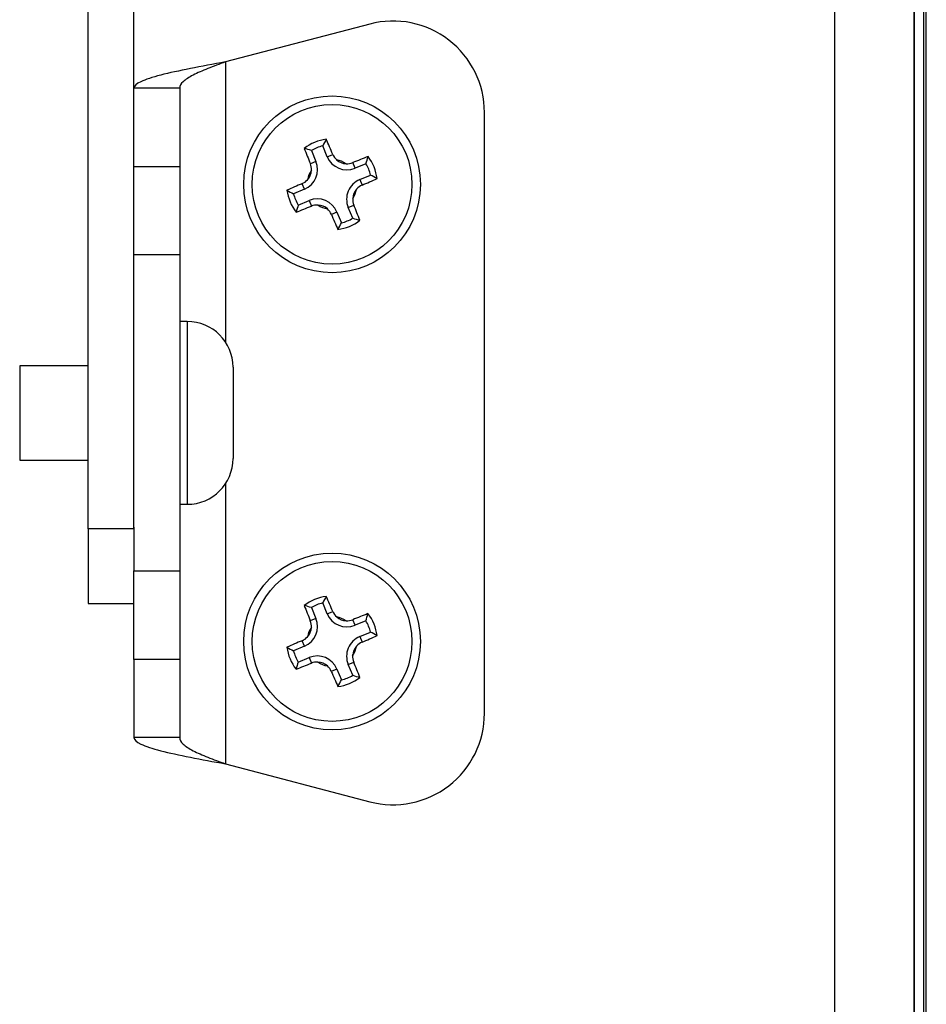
# Model space of a CAD drawing. Header units: inches. Extents: x 53216 to 117387, y -66787 to -22834.
# Tile 108 of 256: x 60653 to 60659, y -30144 to -30138. Entities that reach past the tile are written whole.
import ezdxf

# ---------------------------------------------------------------- set-up
doc = ezdxf.new("R2010")
doc.units = ezdxf.units.IN
doc.header["$MEASUREMENT"] = 0
doc.layers.add('FAKRO LOFT LADDERS', color=7, linetype='Continuous')

msp = doc.modelspace()

# ---------------------------------------------------------------- linework, layer by layer
at = {"layer": 'FAKRO LOFT LADDERS', "color": 7, "linetype": 'Continuous'}
for p, q in [((60659.1365, -30202.27), (60659.1365, -30084.4008)), ((60659.1518, -30202.2854), (60659.1518, -30084.3854)), ((60659.0715, -30202.205), (60659.0715, -30084.4658)), ((60659.0715, -30084.4658), (60659.0715, -30202.205)), ((60658.5518, -30201.6854), (60658.5518, -30084.9854)), ((60653.6518, -30141.1458), (60653.6518, -30112.1771)), ((60653.9518, -30141.1458), (60653.9518, -30112.1771)), ((60655.4993, -30137.8332), (60654.5518, -30138.0823)), ((60654.5518, -30138.0823), (60654.5518, -30139.9196)), ((60654.2518, -30138.2545), (60653.9518, -30138.2545)), ((60654.2518, -30138.2545), (60654.2518, -30138.7678)), ((60656.2518, -30142.3573), (60656.2518, -30138.4135)), ((60655.1164, -30138.6634), (60655.146, -30138.7347)), ((60655.22, -30138.704), (60655.1904, -30138.6327)), ((60655.22, -30138.704), (60655.2566, -30138.6888)), ((60653.9518, -30138.7678), (60654.2518, -30138.7678)), ((60654.2518, -30138.7678), (60654.2518, -30139.3481)), ((60655.146, -30138.7347), (60655.1093, -30138.7498)), ((60655.4028, -30138.7796), (60655.3876, -30138.743)), ((60655.474, -30138.7501), (60655.4028, -30138.7796)), ((60655.4335, -30138.8536), (60655.5046, -30138.8242)), ((60655.4335, -30138.8536), (60655.4487, -30138.8903)), ((60655.0703, -30138.9175), (60654.9992, -30138.947)), ((60655.0703, -30138.9175), (60655.0551, -30138.8809)), ((60655.0299, -30139.021), (60655.101, -30138.9915)), ((60655.101, -30138.9915), (60655.1162, -30139.0282)), ((60655.3579, -30139.0365), (60655.3945, -30139.0213)), ((60655.3873, -30139.1074), (60655.3579, -30139.0365)), ((60655.2839, -30139.0672), (60655.2472, -30139.0824)), ((60655.2839, -30139.0672), (60655.3133, -30139.1381)), ((60654.2518, -30139.3481), (60653.9518, -30139.3481)), ((60654.2518, -30139.3481), (60654.2518, -30141.4227)), ((60654.3018, -30139.7854), (60654.2518, -30139.7854)), ((60654.3018, -30139.7854), (60654.3018, -30140.9854)), ((60653.2018, -30140.0754), (60653.2018, -30140.6954)), ((60653.6518, -30140.0754), (60653.2018, -30140.0754)), ((60654.6018, -30140.0854), (60654.6018, -30140.6854)), ((60653.2018, -30140.6954), (60653.6518, -30140.6954)), ((60654.5518, -30140.8512), (60654.5518, -30142.6885)), ((60654.2518, -30140.9854), (60654.3018, -30140.9854)), ((60653.6518, -30141.1458), (60653.6518, -30141.6354)), ((60653.9518, -30141.1458), (60653.6518, -30141.1458)), ((60653.9518, -30141.1355), (60653.9518, -30141.4227)), ((60653.9518, -30141.4227), (60654.2518, -30141.4227)), ((60653.9518, -30142.003), (60653.9518, -30141.4227)), ((60654.2518, -30141.4227), (60654.2518, -30142.003)), ((60653.6518, -30141.6354), (60653.9518, -30141.6354)), ((60655.2198, -30141.7036), (60655.1904, -30141.6327)), ((60655.1164, -30141.6634), (60655.1458, -30141.7343)), ((60655.2198, -30141.7036), (60655.2565, -30141.6884)), ((60655.1458, -30141.7343), (60655.1092, -30141.7495)), ((60655.4027, -30141.7793), (60655.3875, -30141.7426)), ((60655.4738, -30141.7498), (60655.4027, -30141.7793)), ((60655.4334, -30141.8533), (60655.5045, -30141.8238)), ((60655.0702, -30141.9172), (60655.055, -30141.8805)), ((60655.4334, -30141.8533), (60655.4486, -30141.8899)), ((60655.0702, -30141.9172), (60654.9991, -30141.9466)), ((60653.9518, -30142.003), (60653.9518, -30142.5163)), ((60654.2518, -30142.003), (60653.9518, -30142.003)), ((60654.2518, -30142.003), (60654.2518, -30142.5163)), ((60655.0297, -30142.0207), (60655.1008, -30141.9912)), ((60655.1008, -30141.9912), (60655.116, -30142.0278)), ((60655.3577, -30142.0362), (60655.3944, -30142.021)), ((60655.2837, -30142.0669), (60655.2471, -30142.082)), ((60655.2837, -30142.0669), (60655.3133, -30142.1381)), ((60655.3873, -30142.1074), (60655.3577, -30142.0362)), ((60654.2518, -30142.5163), (60653.9518, -30142.5163)), ((60654.5518, -30142.6885), (60655.4993, -30142.9376))]:
    msp.add_line(p, q, dxfattribs=at)
for centre, radius in [((60655.2518, -30138.8854), 0.58), ((60655.2518, -30138.8854), 0.5244), ((60655.2518, -30141.8854), 0.58), ((60655.2518, -30141.8854), 0.5244)]:
    msp.add_circle(centre, radius, dxfattribs=at)
for centre, radius, start, end in [((60655.6518, -30138.4135), 0.6, 0, 104.72873), ((60655.2518, -30138.8854), 0.2983, 97.30288, 127.74246), ((60655.9783, -30139.0334), 0.8839, 149.85398, 153.04177), ((60643.9899, -30143.4759), 12.2416, 23.02037, 23.52608), ((60666.4575, -30134.1591), 12.2416, 201.51927, 202.02497), ((60654.8433, -30139.504), 0.8839, 72.00358, 75.19136), ((60655.2518, -30138.8854), 0.2601, 103.6614, 121.38395), ((60655.3492, -30138.6504), 0.1399, 202.52267, 292.52267), ((60655.3499, -30138.6492), 0.1013, 203.01686, 227.99224), ((60655.2518, -30138.8854), 0.1638, 55.61751, 79.36868), ((60655.3492, -30138.6504), 0.1, 227.79609, 267.1901), ((60659.9771, -30150.0884), 12.2386, 111.51906, 112.02426), ((60654.6338, -30138.4769), 0.8835, 341.9829, 345.17292), ((60655.2518, -30138.8854), 0.2983, 7.2659, 37.70549), ((60655.0167, -30138.7883), 0.1399, 292.52267, 22.52267), ((60655.0152, -30138.7879), 0.1016, 357.08319, 21.99841), ((60655.3496, -30138.6488), 0.1016, 267.02502, 291.99678), ((60655.2518, -30138.8854), 0.2601, 13.61997, 31.34253), ((60655.0155, -30138.7876), 0.1013, 293.01753, 318.05137), ((60655.2518, -30138.8854), 0.1638, 145.67667, 169.42784), ((60655.0167, -30138.7883), 0.1, 317.85525, 357.24926), ((60655.4871, -30138.9829), 0.1399, 112.52267, 202.52267), ((60650.6609, -30127.6226), 12.2427, 293.02135, 293.5259), ((60655.1034, -30139.6122), 0.8843, 59.83554, 63.02109), ((60659.8412, -30150.1448), 12.2386, 113.02109, 113.52628), ((60655.2518, -30138.8854), 0.1638, 325.78401, 349.20223), ((60655.4871, -30138.9829), 0.1, 138.07936, 176.90689), ((60655.4883, -30138.9835), 0.1013, 113.01765, 138.27272), ((60655.2518, -30138.8854), 0.2983, 187.33986, 217.77944), ((60655.3994, -30138.1594), 0.8835, 239.87242, 243.06245), ((60655.2518, -30138.8854), 0.2601, 193.70282, 211.42538), ((60655.1546, -30139.1208), 0.1399, 22.52267, 112.52267), ((60655.4887, -30138.9833), 0.1016, 176.7492, 201.99138), ((60655.871, -30139.2939), 0.8843, 162.02426, 165.20981), ((60650.5252, -30127.6789), 12.2427, 291.51945, 292.024), ((60655.1542, -30139.1224), 0.1016, 86.80733, 111.99299), ((60655.2518, -30138.8854), 0.1638, 235.84311, 259.26133), ((60655.1546, -30139.1208), 0.1, 48.13846, 86.96599), ((60655.154, -30139.122), 0.1013, 23.01833, 48.33178), ((60644.048, -30143.611), 12.2397, 21.51924, 22.02329), ((60666.512, -30134.2956), 12.2397, 203.02206, 203.52611), ((60655.2518, -30138.8854), 0.2601, 283.6614, 301.38395), ((60655.6604, -30138.2668), 0.8839, 252.00358, 255.19136), ((60655.2518, -30138.8854), 0.2983, 277.30288, 307.74246), ((60654.5254, -30138.7374), 0.8839, 329.85398, 333.04177), ((60654.3018, -30140.0854), 0.3, 0, 90), ((60654.3018, -30140.6854), 0.3, 270, 0), ((60655.2518, -30141.8854), 0.2983, 97.30288, 127.74246), ((60655.2518, -30141.8854), 0.2601, 103.6614, 121.38395), ((60655.9783, -30142.0334), 0.8839, 149.85398, 153.04177), ((60643.9916, -30146.4752), 12.2397, 23.02206, 23.52611), ((60666.4557, -30137.1598), 12.2397, 201.51924, 202.02329), ((60654.8433, -30142.504), 0.8839, 72.00358, 75.19136), ((60655.3497, -30141.6488), 0.1013, 203.01833, 228.33178), ((60655.0166, -30141.7879), 0.1399, 292.52267, 22.52267), ((60655.015, -30141.7875), 0.1016, 356.7492, 21.99138), ((60655.3491, -30141.65), 0.1399, 202.52267, 292.52267), ((60655.2518, -30141.8854), 0.1638, 55.84311, 79.26133), ((60655.3491, -30141.65), 0.1, 228.13846, 266.96599), ((60655.3495, -30141.6484), 0.1016, 266.80733, 291.99299), ((60659.9785, -30153.0919), 12.2427, 111.51945, 112.024), ((60654.6326, -30141.4769), 0.8843, 342.02426, 345.20981), ((60655.2518, -30141.8854), 0.2601, 13.70282, 31.42538), ((60655.2518, -30141.8854), 0.2983, 7.33986, 37.77944), ((60655.2518, -30141.8854), 0.1638, 145.78401, 169.20223), ((60655.0166, -30141.7879), 0.1, 318.07936, 356.90689), ((60655.1042, -30142.6115), 0.8835, 59.87242, 63.06245), ((60659.8428, -30153.1482), 12.2427, 113.02135, 113.5259), ((60655.0153, -30141.7873), 0.1013, 293.01765, 318.27272), ((60655.487, -30141.9826), 0.1399, 112.52267, 202.52267), ((60655.4882, -30141.9832), 0.1013, 113.01753, 138.05137), ((60650.6625, -30130.626), 12.2386, 293.02109, 293.52628), ((60655.2518, -30141.8854), 0.2983, 187.2659, 217.70549), ((60655.4003, -30141.1586), 0.8843, 239.83554, 243.02109), ((60655.2518, -30141.8854), 0.2601, 193.61997, 211.34253), ((60655.2518, -30141.8854), 0.1638, 325.67667, 349.42784), ((60655.487, -30141.9826), 0.1, 137.85525, 177.24926), ((60655.8699, -30142.294), 0.8835, 161.9829, 165.17292), ((60655.1545, -30142.1205), 0.1399, 22.52267, 112.52267), ((60655.1541, -30142.122), 0.1016, 87.02502, 111.99678), ((60655.2518, -30141.8854), 0.1638, 235.61751, 259.36868), ((60655.1545, -30142.1205), 0.1, 47.79609, 87.1901), ((60655.4885, -30141.9829), 0.1016, 177.08319, 201.99841), ((60644.0462, -30146.6117), 12.2416, 21.51927, 22.02497), ((60650.5266, -30130.6824), 12.2386, 291.51906, 292.02426), ((60655.1538, -30142.1217), 0.1013, 23.01686, 47.99224), ((60666.5138, -30137.2949), 12.2416, 203.02037, 203.52608), ((60655.2518, -30141.8854), 0.2983, 277.30288, 307.74246), ((60654.5254, -30141.7374), 0.8839, 329.85398, 333.04177), ((60655.2518, -30141.8854), 0.2601, 283.6614, 301.38395), ((60655.6604, -30141.2668), 0.8839, 252.00358, 255.19136), ((60655.6518, -30142.3573), 0.6, 255.27127, 0)]:
    msp.add_arc(centre, radius, start, end, dxfattribs=at)
for points in [[(60654.5518, -30138.0823), (60654.4733, -30138.0967), (60654.3948, -30138.111), (60654.2497, -30138.1397), (60654.1831, -30138.1541), (60654.072, -30138.1828), (60654.0276, -30138.1971), (60653.9675, -30138.2258), (60653.9518, -30138.2401), (60653.9518, -30138.2545)], [(60654.5518, -30138.0823), (60654.5126, -30138.0967), (60654.4733, -30138.111), (60654.4008, -30138.1397), (60654.3675, -30138.1541), (60654.3119, -30138.1828), (60654.2897, -30138.1971), (60654.2597, -30138.2258), (60654.2518, -30138.2401), (60654.2518, -30138.2545)], [(60653.9518, -30142.5163), (60653.9518, -30142.5307), (60653.9675, -30142.545), (60654.0276, -30142.5737), (60654.072, -30142.5881), (60654.1831, -30142.6168), (60654.2497, -30142.6311), (60654.3948, -30142.6598), (60654.4733, -30142.6742), (60654.5518, -30142.6885)], [(60654.2518, -30142.5163), (60654.2518, -30142.5307), (60654.2597, -30142.545), (60654.2897, -30142.5737), (60654.3119, -30142.5881), (60654.3675, -30142.6168), (60654.4008, -30142.6311), (60654.4733, -30142.6598), (60654.5126, -30142.6742), (60654.5518, -30142.6885)]]:
    msp.add_open_spline(points, degree=3, knots=[0, 0, 0, 0, 0.25, 0.25, 0.5, 0.5, 0.75, 0.75, 1, 1, 1, 1], dxfattribs=at)

doc.saveas('drawing.dxf')
